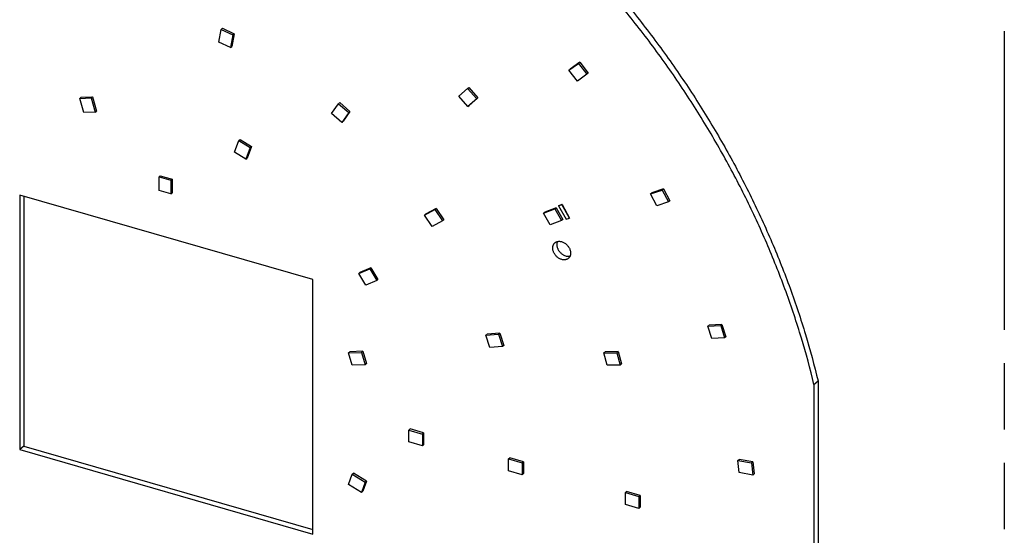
# Model space of a CAD drawing. Header units: millimetres. Extents: x 0 to 210, y 0 to 297.
# Tile 24 of 30: x 121 to 150, y 227 to 243. Entities that reach past the tile are written whole.
import ezdxf

# ---------------------------------------------------------------- set-up
doc = ezdxf.new("R2010")
doc.units = ezdxf.units.MM
doc.header["$LTSCALE"] = 19.36
doc.linetypes.add('PHANTOM', pattern=[0.8, 0.45, -0.05, 0.1, -0.05, 0.1, -0.05])
doc.layers.get('0').update_dxf_attribs({"linetype": 'CONTINUOUS'})
doc.layers.add('DEFAULT_3', color=7, linetype='PHANTOM')

msp = doc.modelspace()

# ---------------------------------------------------------------- linework, layer by layer
at = {"color": 7, "linetype": 'Continuous'}
for p, q in [((127.24789, 241.87254), (127.31663, 242.24258)), ((127.31663, 242.24258), (127.35377, 242.27474)), ((127.31663, 242.24258), (127.65778, 242.08395)), ((127.35377, 242.27474), (127.69492, 242.11611)), ((127.65778, 242.08395), (127.58904, 241.71391)), ((127.69492, 242.11611), (127.62618, 241.74607)), ((127.69492, 242.11611), (127.65778, 242.08395)), ((127.58904, 241.71391), (127.24789, 241.87254)), ((127.58904, 241.71391), (127.62618, 241.74607)), ((137.44713, 241.05243), (137.72708, 241.25155)), ((137.76422, 241.28372), (137.48428, 241.0846)), ((137.72708, 241.25155), (137.76422, 241.28372)), ((137.72708, 241.25155), (137.97202, 240.93589)), ((137.76422, 241.28372), (138.00917, 240.96806)), ((137.44713, 241.05243), (137.48428, 241.0846)), ((137.69208, 240.73677), (137.44713, 241.05243)), ((137.97202, 240.93589), (137.69208, 240.73677)), ((138.00917, 240.96806), (137.97202, 240.93589)), ((134.23978, 240.29329), (134.49634, 240.52074)), ((134.49634, 240.52074), (134.53348, 240.55291)), ((134.49634, 240.52074), (134.76016, 240.22009)), ((134.53348, 240.55291), (134.79731, 240.25226)), ((123.19994, 240.23141), (123.23708, 240.26358)), ((123.19994, 240.23141), (123.52941, 240.24331)), ((123.32223, 239.81957), (123.19994, 240.23141)), ((123.23708, 240.26358), (123.56655, 240.27548)), ((123.56655, 240.27548), (123.52941, 240.24331)), ((123.52941, 240.24331), (123.6517, 239.83147)), ((123.56655, 240.27548), (123.68884, 239.86364)), ((130.53496, 239.79128), (130.73291, 240.077)), ((130.73291, 240.077), (130.77005, 240.10917)), ((130.73291, 240.077), (131.03291, 239.81719)), ((130.77005, 240.10917), (131.07005, 239.84936)), ((134.5036, 239.99264), (134.23978, 240.29329)), ((134.76016, 240.22009), (134.5036, 239.99264)), ((134.79731, 240.25226), (134.54074, 240.02481)), ((134.79731, 240.25226), (134.76016, 240.22009)), ((123.6517, 239.83147), (123.32223, 239.81957)), ((123.6517, 239.83147), (123.68884, 239.86364)), ((130.83496, 239.53148), (130.53496, 239.79128)), ((131.03291, 239.81719), (130.83496, 239.53148)), ((131.07005, 239.84936), (130.8721, 239.56364)), ((131.07005, 239.84936), (131.03291, 239.81719)), ((134.5036, 239.99264), (134.54074, 240.02481)), ((130.83496, 239.53148), (130.8721, 239.56364)), ((127.70945, 238.6601), (127.83174, 239.00133)), ((127.83174, 239.00133), (127.86889, 239.0335)), ((127.83174, 239.00133), (128.16121, 238.79922)), ((127.86889, 239.0335), (128.19836, 238.83138)), ((128.03892, 238.45798), (127.70945, 238.6601)), ((128.16121, 238.79922), (128.03892, 238.45798)), ((128.19836, 238.83138), (128.07606, 238.49015)), ((128.19836, 238.83138), (128.16121, 238.79922)), ((128.03892, 238.45798), (128.07606, 238.49015)), ((125.50737, 237.94413), (125.54451, 237.97629)), ((125.50737, 237.54823), (125.50737, 237.94413)), ((125.50737, 237.94413), (125.85378, 237.84413)), ((125.54451, 237.97629), (125.89092, 237.87629)), ((125.89092, 237.87629), (125.85378, 237.84413)), ((125.85378, 237.84413), (125.85378, 237.44823)), ((125.89092, 237.87629), (125.89092, 237.4804)), ((125.85378, 237.44823), (125.50737, 237.54823)), ((125.85378, 237.44823), (125.89092, 237.4804)), ((139.82495, 237.44635), (140.16018, 237.5602)), ((139.82495, 237.44635), (139.8621, 237.47852)), ((140.19732, 237.59236), (139.8621, 237.47852)), ((140.16018, 237.5602), (140.19732, 237.59236)), ((140.16018, 237.5602), (140.34447, 237.21368)), ((140.19732, 237.59236), (140.38161, 237.24584)), ((121.44945, 237.41402), (121.44945, 229.99095)), ((129.98598, 234.94973), (121.44945, 237.41402)), ((121.56731, 237.37999), (121.56731, 230.09302)), ((140.00924, 237.09983), (139.82495, 237.44635)), ((140.34447, 237.21368), (140.00924, 237.09983)), ((140.38161, 237.24584), (140.34447, 237.21368)), ((133.23657, 236.82295), (133.53985, 236.98987)), ((133.57699, 237.02204), (133.27371, 236.85512)), ((133.53985, 236.98987), (133.57699, 237.02204)), ((133.53985, 236.98987), (133.76251, 236.66023)), ((133.57699, 237.02204), (133.79965, 236.69239)), ((136.70917, 236.88701), (137.03759, 237.01327)), ((136.70917, 236.88701), (136.74631, 236.91917)), ((137.07474, 237.04544), (136.74631, 236.91917)), ((137.03759, 237.01327), (137.07474, 237.04544)), ((137.03759, 237.01327), (137.23103, 236.67006)), ((137.07474, 237.04544), (137.26817, 236.70223)), ((137.24489, 237.13731), (137.14632, 237.10176)), ((137.14704, 237.10237), (137.14632, 237.10176)), ((137.14632, 237.10176), (137.36194, 236.70748)), ((137.14704, 237.10237), (137.24561, 237.13793)), ((137.24561, 237.13793), (137.24489, 237.13731)), ((137.46051, 236.74304), (137.24489, 237.13731)), ((137.24561, 237.13793), (137.46123, 236.74366)), ((133.23657, 236.82295), (133.27371, 236.85512)), ((133.45923, 236.49331), (133.23657, 236.82295)), ((133.76251, 236.66023), (133.45923, 236.49331)), ((133.79965, 236.69239), (133.76251, 236.66023)), ((136.90261, 236.5438), (136.70917, 236.88701)), ((137.23103, 236.67006), (136.90261, 236.5438)), ((137.26817, 236.70223), (137.23103, 236.67006)), ((137.36194, 236.70748), (137.46051, 236.74304)), ((137.46123, 236.74366), (137.46051, 236.74304)), ((131.32432, 235.12268), (131.64462, 235.26289)), ((131.68177, 235.29505), (131.36146, 235.15485)), ((131.64462, 235.26289), (131.68177, 235.29505)), ((131.64462, 235.26289), (131.84821, 234.92385)), ((131.68177, 235.29505), (131.88536, 234.95601)), ((129.98598, 227.52666), (129.98598, 234.94973)), ((131.32432, 235.12268), (131.36146, 235.15485)), ((131.5279, 234.78364), (131.32432, 235.12268)), ((131.84821, 234.92385), (131.5279, 234.78364)), ((131.88536, 234.95601), (131.84821, 234.92385)), ((141.4937, 233.58824), (141.53085, 233.6204)), ((141.4937, 233.58824), (141.8674, 233.61108)), ((141.60808, 233.22824), (141.4937, 233.58824)), ((141.90454, 233.64324), (141.53085, 233.6204)), ((141.8674, 233.61108), (141.90454, 233.64324)), ((141.8674, 233.61108), (141.98178, 233.25108)), ((141.90454, 233.64324), (142.01892, 233.28324)), ((135.02655, 233.32607), (135.06369, 233.35823)), ((135.02655, 233.32607), (135.39857, 233.35407)), ((135.14502, 232.96635), (135.02655, 233.32607)), ((135.43571, 233.38624), (135.06369, 233.35823)), ((135.39857, 233.35407), (135.43571, 233.38624)), ((135.39857, 233.35407), (135.51705, 232.99435)), ((135.43571, 233.38624), (135.55419, 233.02652)), ((141.98178, 233.25108), (141.60808, 233.22824)), ((142.01892, 233.28324), (141.98178, 233.25108)), ((135.51705, 232.99435), (135.14502, 232.96635)), ((135.55419, 233.02652), (135.51705, 232.99435)), ((131.02791, 232.81367), (131.06505, 232.84583)), ((131.02791, 232.81367), (131.40444, 232.82728)), ((131.13493, 232.45331), (131.02791, 232.81367)), ((131.44158, 232.85945), (131.06505, 232.84583)), ((131.40444, 232.82728), (131.44158, 232.85945)), ((131.40444, 232.82728), (131.51146, 232.46692)), ((131.44158, 232.85945), (131.5486, 232.49909)), ((138.46215, 232.81251), (138.49929, 232.84468)), ((138.46215, 232.81251), (138.84095, 232.81824)), ((138.56284, 232.45199), (138.46215, 232.81251)), ((138.87809, 232.85041), (138.49929, 232.84468)), ((138.84095, 232.81824), (138.87809, 232.85041)), ((138.84095, 232.81824), (138.94164, 232.45772)), ((138.87809, 232.85041), (138.97879, 232.48989)), ((131.51146, 232.46692), (131.13493, 232.45331)), ((131.5486, 232.49909), (131.51146, 232.46692)), ((138.94164, 232.45772), (138.56284, 232.45199)), ((138.97879, 232.48989), (138.94164, 232.45772)), ((144.58468, 231.89469), (144.70254, 231.99676)), ((144.58468, 231.89469), (144.58468, 222.15314)), ((144.70254, 231.99676), (144.70254, 222.25521)), ((132.78198, 230.56138), (132.81912, 230.59355)), ((133.21502, 230.47926), (132.81912, 230.59355)), ((132.78198, 230.56138), (133.17787, 230.44709)), ((132.78198, 230.21497), (132.78198, 230.56138)), ((133.17787, 230.44709), (133.21502, 230.47926)), ((133.17787, 230.44709), (133.17787, 230.10068)), ((133.21502, 230.47926), (133.21502, 230.13285)), ((121.56731, 230.09302), (121.44945, 229.99095)), ((121.56731, 230.09302), (129.98598, 227.66275)), ((133.17787, 230.10068), (132.78198, 230.21497)), ((133.21502, 230.13285), (133.17787, 230.10068)), ((121.44945, 229.99095), (129.98598, 227.52666)), ((135.68935, 229.7221), (135.72649, 229.75426)), ((135.68935, 229.7221), (136.08524, 229.60781)), ((135.68935, 229.37569), (135.68935, 229.7221)), ((136.12239, 229.63998), (135.72649, 229.75426)), ((136.08524, 229.60781), (136.12239, 229.63998)), ((136.08524, 229.60781), (136.08524, 229.2614)), ((136.12239, 229.63998), (136.12239, 229.29357)), ((142.36864, 229.67594), (142.40578, 229.70811)), ((142.36864, 229.67594), (142.76205, 229.60672)), ((142.40744, 229.32051), (142.36864, 229.67594)), ((142.79919, 229.63888), (142.40578, 229.70811)), ((142.76205, 229.60672), (142.79919, 229.63888)), ((142.76205, 229.60672), (142.80084, 229.25129)), ((142.79919, 229.63888), (142.83799, 229.28345)), ((131.02774, 228.97498), (131.13479, 229.27353)), ((131.13479, 229.27353), (131.17194, 229.3057)), ((131.13479, 229.27353), (131.51131, 229.0425)), ((131.54845, 229.07466), (131.17194, 229.3057)), ((136.08524, 229.2614), (135.68935, 229.37569)), ((136.12239, 229.29357), (136.08524, 229.2614)), ((142.80084, 229.25129), (142.40744, 229.32051)), ((142.83799, 229.28345), (142.80084, 229.25129)), ((131.40426, 228.74395), (131.02774, 228.97498)), ((131.51131, 229.0425), (131.40426, 228.74395)), ((131.54845, 229.07466), (131.4414, 228.77611)), ((131.51131, 229.0425), (131.54845, 229.07466)), ((131.4414, 228.77611), (131.40426, 228.74395)), ((139.09159, 228.73995), (139.12873, 228.77212)), ((139.09159, 228.73995), (139.48748, 228.62567)), ((139.09159, 228.39354), (139.09159, 228.73995)), ((139.52462, 228.65783), (139.12873, 228.77212)), ((139.48748, 228.62567), (139.52462, 228.65783)), ((139.48748, 228.62567), (139.48748, 228.27926)), ((139.52462, 228.65783), (139.52462, 228.31142)), ((139.48748, 228.27926), (139.09159, 228.39354)), ((139.52462, 228.31142), (139.48748, 228.27926))]:
    msp.add_line(p, q, dxfattribs=at)
for points, knots in [([(144.58468, 231.89469), (144.47574, 232.34814), (144.29166, 233.02623), (144.0075, 233.92186), (143.69429, 234.82151), (143.25252, 235.93952), (142.64652, 237.2614), (141.96562, 238.56206), (141.21285, 239.83571), (140.39153, 241.07676), (139.5053, 242.2797), (138.55807, 243.43925), (137.55404, 244.55024), (136.67289, 245.43234), (135.94361, 246.10929), (135.20095, 246.76453), (134.43592, 247.38946), (133.65042, 247.98203), (132.85651, 248.54927), (131.84453, 249.21411), (131.00981, 249.70084), (130.58849, 249.93123)], [0, 0, 0, 0, 0.05960771, 0.08974521, 0.12009034, 0.18135529, 0.24331689, 0.30587453, 0.36892002, 0.4323391, 0.49601297, 0.55981976, 0.62363599, 0.68733808, 0.71911055, 0.75080887, 0.81391887, 0.84530692, 0.87656336, 0.9386226, 1, 1, 1, 1]), ([(130.70635, 250.0333), (131.12766, 249.80291), (131.96239, 249.31618), (132.97437, 248.65133), (133.76828, 248.0841), (134.55378, 247.49152), (135.3188, 246.8666), (136.06147, 246.21135), (136.79075, 245.5344), (137.67189, 244.65231), (138.67593, 243.54131), (139.62316, 242.38177), (140.50939, 241.17882), (141.33071, 239.93778), (142.08348, 238.66412), (142.76438, 237.36347), (143.37037, 236.04159), (143.81214, 234.92358), (144.12536, 234.02393), (144.40951, 233.1283), (144.59359, 232.4502), (144.70254, 231.99676)], [0, 0, 0, 0, 0.0613774, 0.12343664, 0.15469308, 0.18608113, 0.24919113, 0.28088945, 0.31266192, 0.37636401, 0.44018024, 0.50398703, 0.5676609, 0.63107998, 0.69412547, 0.75668311, 0.81864471, 0.87990966, 0.91025479, 0.94039229, 1, 1, 1, 1]), ([(137.03917, 236.02204), (137.04347, 236.02576), (137.05248, 236.0328), (137.06704, 236.04197), (137.08257, 236.04971), (137.09897, 236.05598), (137.11616, 236.06075), (137.14023, 236.06511), (137.17187, 236.06655), (137.2108, 236.06203), (137.25024, 236.05141), (137.28929, 236.03495), (137.32709, 236.01305), (137.3628, 235.98618), (137.40647, 235.94465), (137.4428, 235.89599), (137.46958, 235.84282), (137.48425, 235.80204), (137.49325, 235.76108), (137.49537, 235.73367), (137.49537, 235.72026)], [0, 0, 0, 0, 0.02592934, 0.05197382, 0.07824448, 0.10484438, 0.13186544, 0.15938592, 0.21611023, 0.27538208, 0.33725352, 0.40154688, 0.46789374, 0.53577868, 0.6045838, 0.7420087, 0.80949833, 0.87528439, 0.93889039, 1, 1, 1, 1]), ([(137.11026, 236.05902), (137.10749, 236.05245), (137.10261, 236.03884), (137.09741, 236.0175), (137.09429, 235.9952), (137.09361, 235.98001), (137.09361, 235.97232)], [0, 0, 0, 0, 0.24081255, 0.48739725, 0.74034354, 1, 1, 1, 1]), ([(136.97576, 235.87026), (136.97576, 235.87788), (136.97642, 235.89294), (136.97949, 235.91506), (136.9846, 235.93624), (136.99172, 235.9563), (137.00078, 235.97509), (137.01173, 235.99246), (137.02447, 236.00825), (137.03411, 236.01765), (137.03917, 236.02204)], [0, 0, 0, 0, 0.13483458, 0.26621365, 0.39431356, 0.51943257, 0.64198854, 0.76250966, 0.88161717, 1, 1, 1, 1]), ([(137.43196, 235.56848), (137.42766, 235.56475), (137.41865, 235.55771), (137.40409, 235.54854), (137.38856, 235.5408), (137.37216, 235.53453), (137.35497, 235.52976), (137.3309, 235.52541), (137.29926, 235.52396), (137.26033, 235.52848), (137.22089, 235.5391), (137.18183, 235.55556), (137.14403, 235.57747), (137.10833, 235.60433), (137.06466, 235.64587), (137.02833, 235.69452), (137.00155, 235.74769), (136.98688, 235.78847), (136.97788, 235.82943), (136.97576, 235.85684), (136.97576, 235.87026)], [0, 0, 0, 0, 0.02592934, 0.05197382, 0.07824448, 0.10484438, 0.13186544, 0.15938592, 0.21611023, 0.27538208, 0.33725352, 0.40154688, 0.46789374, 0.53577868, 0.6045838, 0.7420087, 0.80949833, 0.87528439, 0.93889039, 1, 1, 1, 1]), ([(137.09361, 235.97232), (137.09361, 235.9609), (137.09515, 235.93761), (137.10173, 235.90269), (137.1125, 235.86769), (137.13236, 235.82138), (137.15963, 235.77772), (137.19295, 235.73841), (137.22072, 235.71143), (137.25071, 235.68754), (137.2924, 235.66073), (137.33696, 235.64102), (137.38253, 235.63002), (137.41575, 235.62636), (137.44795, 235.62725), (137.46874, 235.63094), (137.47872, 235.63356)], [0, 0, 0, 0, 0.05933457, 0.12077323, 0.1841195, 0.24907181, 0.38203754, 0.44929316, 0.51635736, 0.58274643, 0.64800766, 0.77343351, 0.83324913, 0.89089464, 0.94641235, 1, 1, 1, 1]), ([(137.49537, 235.72026), (137.49537, 235.71263), (137.49471, 235.69757), (137.49164, 235.67545), (137.48653, 235.65427), (137.47941, 235.63421), (137.47035, 235.61542), (137.4594, 235.59806), (137.44666, 235.58227), (137.43702, 235.57286), (137.43196, 235.56848)], [0, 0, 0, 0, 0.13483458, 0.26621365, 0.39431356, 0.51943257, 0.64198854, 0.76250966, 0.88161717, 1, 1, 1, 1])]:
    msp.add_open_spline(points, degree=3, knots=knots, dxfattribs=at)
at = {"layer": 'DEFAULT_3', "color": 91, "linetype": 'PHANTOM', "true_color": 0x80ff80}
msp.add_line((150.12864, 257.68), (150.12864, 207.68), dxfattribs=at)

doc.saveas('drawing.dxf')
